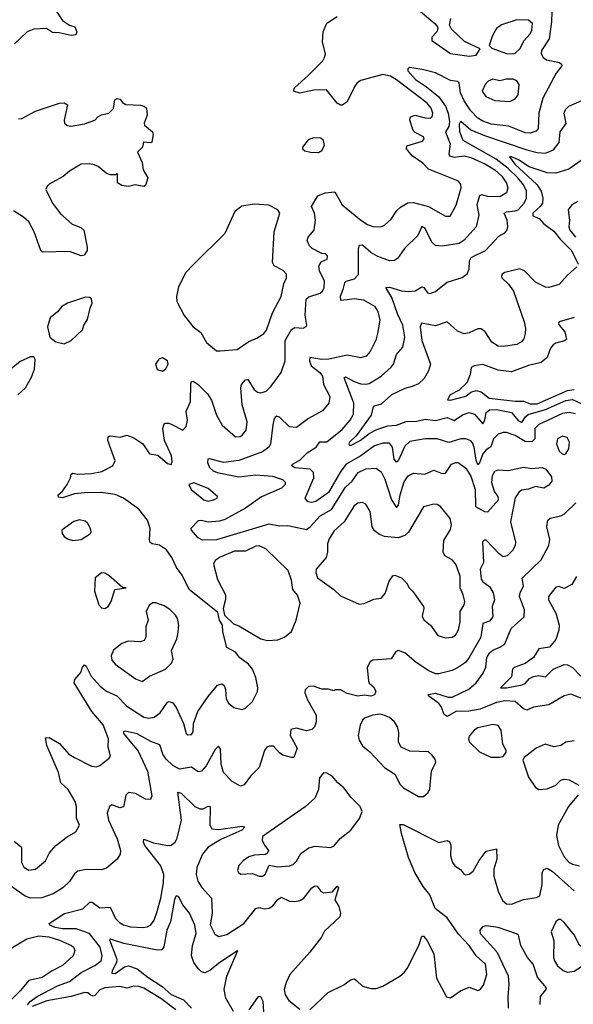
# Model space of a CAD drawing. Extents: x 1603745 to 1745082, y 385868 to 533966.
# Tile 129 of 256: x 1614322 to 1617589, y 441188 to 446997. Entities that reach past the tile are written whole.
import ezdxf

# ---------------------------------------------------------------- set-up
doc = ezdxf.new("R2010")
doc.units = 0

msp = doc.modelspace()

# ---------------------------------------------------------------- linework, layer by layer
at = {"layer": '0CON20XD'}
for points in [[(1614540, 447045), (1614575, 446992), (1614615, 446966), (1614646.7, 446955), (1614660, 446925), (1614652.5, 446907.5), (1614626.1, 446903.9), (1614555, 446920.6), (1614515, 446921.2), (1614480, 446945), (1614405, 446941.4), (1614366.2, 446925), (1614291.4, 446855)], [(1614934.6, 444174.6), (1614885, 444195.3), (1614803, 444207), (1614705, 444206.2), (1614645, 444199.1), (1614575, 444177.1), (1614550.5, 444180.5), (1614548.8, 444195), (1614575, 444216.2), (1614602.9, 444255), (1614622.5, 444295), (1614625, 444316.7), (1614635, 444321.2), (1614665, 444316.5), (1614745, 444319.5), (1614807.4, 444332.6), (1614872.5, 444365), (1614886, 444395), (1614841.9, 444515), (1614844.1, 444535.9), (1614855, 444541.2), (1614915, 444534.2), (1614955, 444546.7), (1614995, 444530.8), (1615048.8, 444495), (1615087.5, 444435), (1615137.7, 444427.7), (1615195, 444378.8), (1615215, 444373.3), (1615221.7, 444388.3), (1615218.6, 444425), (1615176.7, 444515), (1615167.5, 444585), (1615175, 444612.5), (1615182.3, 444617.7), (1615202.3, 444617.7), (1615219.7, 444609.7), (1615285, 444576), (1615303.6, 444596.4), (1615311.5, 444635), (1615304.5, 444685), (1615330.3, 444745), (1615331.3, 444848.7), (1615335, 444862), (1615345, 444864.4), (1615375, 444844.5), (1615430.2, 444790.2), (1615453.1, 444753.1), (1615482.5, 444665), (1615516, 444605), (1615595, 444536.2), (1615622.3, 444537.7), (1615635, 444546.2), (1615657.5, 444575), (1615664.2, 444625), (1615634.6, 444724.6), (1615626.4, 444825), (1615631.1, 444845), (1615655, 444872.5), (1615667.5, 444875), (1615705.4, 444815), (1615725, 444800), (1615745, 444796), (1615775.6, 444805), (1615805.6, 444835), (1615864.3, 444915), (1615888.2, 444985), (1615889.4, 445105), (1615925, 445169.4), (1615945, 445181.2), (1615995, 445178), (1616012.3, 445187.7), (1616015.8, 445195), (1616007.5, 445255), (1616012.4, 445347.6), (1616027.3, 445362.7), (1616095, 445383.1), (1616108.8, 445395), (1616118.4, 445415), (1616121.1, 445455), (1616090.4, 445515), (1616087.5, 445542.5), (1616100.5, 445569.5), (1616136.7, 445585), (1616138.8, 445605), (1616127.5, 445615), (1616105, 445618.8), (1616047.4, 445647.4), (1616033, 445663), (1616018.6, 445695), (1616024.4, 445715), (1616058.9, 445755), (1616068.5, 445815), (1616060.8, 445855), (1616044.4, 445895), (1616081.2, 445958.8), (1616125, 445975.9), (1616182, 445982), (1616225, 445904.5), (1616335, 445814), (1616375, 445788.4), (1616405, 445777.2), (1616453.8, 445776.2), (1616475.8, 445785), (1616515, 445820), (1616548, 445872), (1616569.1, 445890.9), (1616612.7, 445917.3), (1616645, 445918.7), (1616734.8, 445894.8), (1616835, 445838), (1616861.7, 445838.3), (1616897.8, 445902.2), (1616928.1, 446005), (1616925.3, 446025), (1616910.8, 446045), (1616734.8, 446114.8), (1616700.3, 446150.3), (1616638.9, 446195), (1616604.2, 446235), (1616606.1, 446253.9), (1616698.7, 446281.3), (1616708.6, 446295), (1616705, 446305.6), (1616655, 446332.5), (1616644.4, 446344.4), (1616624.5, 446405), (1616628, 446425), (1616655, 446434.4), (1616715, 446417.5), (1616744.4, 446415.6), (1616756.9, 446425), (1616759.4, 446445), (1616749.5, 446475), (1616727.5, 446505), (1616545, 446642.2), (1616510, 446665), (1616465, 446674.1), (1616335, 446638.8), (1616313.3, 446625), (1616298.9, 446605), (1616255, 446512), (1616225, 446492.9), (1616215, 446492.5), (1616196, 446505), (1616133.2, 446583.2), (1616057.8, 446582.2), (1615974.2, 446564.2), (1615937.5, 446575), (1615943.8, 446595), (1616025, 446667.5), (1616110, 446755), (1616121.2, 446775), (1616125.9, 446795.9), (1616109.2, 446865), (1616112.5, 446925), (1616135, 446976.7), (1616195, 447016.2)], [(1617461.8, 447045), (1617460.7, 446985), (1617446.3, 446885), (1617402.3, 446815), (1617399.6, 446795), (1617410.5, 446775), (1617430.4, 446760.4), (1617506.7, 446745), (1617520, 446735), (1617520.8, 446725), (1617488.8, 446681.2), (1617409.5, 446535), (1617385.4, 446445), (1617381.9, 446355), (1617370.5, 446339.5), (1617335, 446328.8), (1617305, 446330.7), (1617209.1, 446369.1), (1617105, 446380.3), (1617055, 446398.6), (1617025, 446416.7), (1616985, 446460), (1616945, 446519.2), (1616923.9, 446565), (1616915, 446624), (1616905, 446633.6), (1616865, 446639.1), (1616775, 446683.6), (1616707.6, 446702.4), (1616624.5, 446715.5), (1616613.2, 446706.8), (1616613.5, 446695), (1616657.6, 446645), (1616721.8, 446601.8), (1616795, 446541.4), (1616835, 446487.1), (1616851.4, 446445), (1616859.4, 446395), (1616855, 446367.3), (1616834.3, 446335), (1616862.7, 446265), (1616854.2, 446205), (1616858.2, 446195), (1616885, 446185.8), (1616945, 446193.5), (1616984.2, 446185), (1617071.5, 446145), (1617125, 446111.7), (1617167.5, 446075), (1617195, 446033.3), (1617203.6, 446005), (1617194.5, 445975)], [(1616663.3, 447065), (1616771.2, 446975), (1616786.7, 446955), (1616790, 446945), (1616783.9, 446926.1), (1616753.3, 446895), (1616753.3, 446875), (1616865, 446797.1), (1616975, 446782.7), (1617015, 446788.1), (1617040, 446825), (1616947.8, 446867.8), (1616870.7, 446940.7), (1616857.5, 446965), (1616866.2, 447005)], [(1617234.2, 446795.8), (1617245, 446800.8), (1617275, 446826.7), (1617297.7, 446872.3), (1617335, 446914.3), (1617344.5, 446935), (1617348.2, 446975), (1617325, 446994.3), (1617255, 446995.8), (1617165, 446966.7), (1617135, 446945.8), (1617111.9, 446905), (1617092.5, 446845), (1617108.8, 446828.8), (1617195, 446798.6), (1617234.2, 446795.8)], [(1617215, 446514.4), (1617245, 446530), (1617263.1, 446555), (1617268.6, 446615), (1617255, 446636.2), (1617235, 446646.7), (1617194.1, 446645.9), (1617155, 446636.2), (1617114.3, 446645.7), (1617086.7, 446635), (1617068.8, 446615), (1617051.2, 446575), (1617073.7, 446543.7), (1617125, 446520.5), (1617215, 446514.4)], [(1614315, 446411.9), (1614334.2, 446414.2), (1614415, 446457.5), (1614557.5, 446505), (1614585, 446507.5), (1614603.8, 446495), (1614584.2, 446405), (1614585.9, 446385.9), (1614602.4, 446372.4), (1614625, 446370), (1614705, 446382), (1614765, 446403.8), (1614783.3, 446425), (1614805, 446436.2), (1614847.5, 446445), (1614875, 446472.5), (1614883.3, 446525), (1614895, 446532.5), (1614915, 446527.5), (1614928.3, 446508.3), (1614947.7, 446497.7), (1615035, 446493.3), (1615057, 446487), (1615070, 446475), (1615073.8, 446435), (1615056.7, 446386.7), (1615058.8, 446375), (1615105, 446336.7), (1615109.2, 446319.2), (1615102.5, 446275), (1615095, 446270), (1615052.5, 446275), (1615046.7, 446245), (1615017.5, 446215), (1615043.9, 446153.9), (1615051.2, 446111.2), (1615078.8, 446065), (1615065, 446020), (1615055, 446013.3), (1615003, 446023), (1614965, 446013.8), (1614925, 446018.8), (1614900, 446035), (1614900, 446085), (1614895, 446090), (1614887.5, 446082.5), (1614855, 446081.2), (1614832.2, 446092.2), (1614785, 446131.2), (1614761.2, 446141.2), (1614735, 446146.9), (1614685, 446144.2), (1614615, 446102.9), (1614578.2, 446071.8), (1614495, 446026.2), (1614484.3, 446015.7), (1614477.1, 445995), (1614514.7, 445914.7), (1614562.6, 445852.6), (1614631.1, 445791.1), (1614681.9, 445771.9), (1614701.2, 445755), (1614720.8, 445655), (1614719.2, 445635), (1614702.3, 445607.7), (1614685, 445603.8), (1614615, 445630), (1614456.4, 445626.4), (1614446.4, 445636.4), (1614407.5, 445745), (1614375.7, 445805), (1614345, 445832.5), (1614285, 445870.4)], [(1616135, 444507.3), (1616225, 444580), (1616272.8, 444635), (1616290.9, 444669.1), (1616294.8, 444735), (1616237.5, 444885), (1616245, 444890.6), (1616295, 444862.5), (1616335, 444848.2), (1616365, 444846.2), (1616385, 444851.5), (1616455.5, 444895), (1616515, 444946.9), (1616528.2, 444965), (1616545, 445022), (1616582.2, 445065), (1616594.6, 445125), (1616583.6, 445195), (1616551.8, 445261.8), (1616518.4, 445358.4), (1616482.7, 445417.3), (1616505, 445420), (1616575, 445397.9), (1616615, 445393.2), (1616655, 445397.8), (1616695, 445421.4), (1616707.4, 445417.4), (1616728.6, 445385), (1616745, 445381.5), (1616775, 445393.6), (1616808.5, 445421.5), (1616845, 445449.6), (1616933.1, 445476.9), (1616961.7, 445498.3), (1616974.5, 445525), (1616975.8, 445575), (1616986.7, 445595), (1617070, 445635), (1617149.3, 445720.7), (1617185, 445739.2), (1617197, 445753), (1617202.2, 445775), (1617198.2, 445815), (1617181.5, 445855), (1617195.7, 445864.3), (1617245, 445868.7), (1617263.6, 445876.4), (1617298.2, 445915), (1617313.5, 445945), (1617312.8, 445985), (1617295, 446023.2), (1617261.9, 446065), (1617205, 446119.7), (1617133.9, 446175), (1616940, 446285), (1616919.2, 446335), (1616917.8, 446382.2), (1616925, 446399.4), (1616985, 446347.5), (1617065.2, 446314.8), (1617315, 446229.6), (1617375.9, 446214.1), (1617425, 446210.3), (1617471.2, 446228.8), (1617506.4, 446273.6), (1617512.5, 446335), (1617546, 446385), (1617535.3, 446445), (1617542.2, 446467.8), (1617563.5, 446486.5), (1617639.3, 446520.7)], [(1616085, 446213.6), (1616105, 446225.8), (1616121.1, 446255), (1616115.6, 446285), (1616099.3, 446299.3), (1616055, 446299.4), (1616025, 446288.9), (1615990, 446245), (1615990, 446235), (1616005, 446224.6), (1616037.5, 446215), (1616085, 446213.6)], [(1617635, 446166.9), (1617563.1, 446115), (1617485, 446091.8), (1617435, 446094), (1617329.4, 446129.4), (1617265, 446171.4), (1617225, 446188.2), (1617212.5, 446187.5), (1617243.6, 446145), (1617374.8, 446025), (1617399.8, 445985), (1617409.6, 445945), (1617406.5, 445915), (1617393.8, 445895), (1617350.9, 445855), (1617349.8, 445839.8), (1617386.7, 445825), (1617415, 445792.9), (1617475, 445749.7), (1617512, 445702), (1617578.7, 445635), (1617617.1, 445555)], [(1617194.5, 445975), (1617155, 445951.3), (1617085, 445954.2), (1617046.9, 445963.1), (1617035, 445957.5), (1617020.5, 445905), (1617031.8, 445845), (1617015.3, 445775), (1616945, 445697.3), (1616915, 445677.1), (1616815, 445661.8), (1616775, 445665.6), (1616755, 445684.3), (1616715, 445764.5), (1616695, 445776.7), (1616671.9, 445725), (1616592.6, 445647.4), (1616551.7, 445588.3), (1616533.4, 445576.6), (1616505, 445575.6), (1616435, 445601.1), (1616393.2, 445623.2), (1616345, 445666.2), (1616325.4, 445664.6), (1616320, 445645), (1616318.5, 445491.5), (1616295, 445466), (1616247.3, 445452.7), (1616238.5, 445445), (1616229.7, 445405), (1616212.3, 445365), (1616215, 445343.3), (1616254.1, 445345.9), (1616295, 445351.5), (1616351.2, 445345), (1616415, 445306.7), (1616436.4, 445275), (1616447.1, 445225), (1616433.6, 445145), (1616423.4, 445106.6), (1616391.1, 445038.9), (1616367, 445013), (1616335, 445003.3), (1616255, 445017.9), (1616146.1, 444993.8), (1616105, 444993), (1616035, 445004.3), (1616031.9, 444985), (1616041.2, 444955), (1616093.4, 444915), (1616109.3, 444895), (1616114.6, 444845), (1616151.8, 444775), (1616146, 444734), (1616109.8, 444690.2), (1616025.8, 444645), (1615955, 444592.2), (1615915, 444594.5), (1615855, 444651.4), (1615835, 444657.5), (1615824.6, 444645.4), (1615815, 444606.7), (1615802.4, 444492.4), (1615791.8, 444475), (1615755, 444446.9), (1615615, 444396.7), (1615525, 444384.7), (1615445, 444406.5), (1615432, 444405), (1615429.6, 444385), (1615441.8, 444355), (1615464, 444335), (1615486.9, 444325), (1615615, 444301), (1615715, 444312.3), (1615814.3, 444304.3), (1615872.5, 444285), (1615888, 444268), (1615888.1, 444255), (1615866.6, 444233.4), (1615748.3, 444181.7), (1615655.4, 444114.6), (1615531.8, 444048.2), (1615501.3, 444038.7), (1615435, 444032.9), (1615395, 444043.1), (1615375, 444041.2), (1615331.4, 443995), (1615333.1, 443985), (1615370, 443945), (1615398.6, 443928.6), (1615485, 443931.3), (1615795, 444022.4), (1615855, 444012.1), (1615905, 444012.2), (1616015, 443990), (1616036.9, 444005), (1616095, 444070.9), (1616162.4, 444107.6), (1616245, 444239.1), (1616283.4, 444275), (1616320.4, 444325), (1616365, 444348.4), (1616425, 444351.8), (1616455, 444328.9), (1616476.8, 444286.8), (1616515.2, 444165.2), (1616545, 444119.5), (1616557.6, 444132.4), (1616567.5, 444195), (1616590.2, 444269.8), (1616615, 444305.5), (1616645, 444321.2), (1616713.5, 444316.5), (1616765, 444338.9), (1616815, 444320), (1616835, 444321.1), (1616870.6, 444375), (1616895, 444385.5), (1616910, 444385), (1616955, 444351.4), (1616985, 444304.2), (1617010.7, 444225), (1617012.2, 444125), (1617065, 444096.7), (1617085, 444094.4), (1617148, 444165), (1617145.8, 444185), (1617123.8, 444213.8), (1617108, 444265), (1617112.4, 444307.6), (1617125.4, 444334.6), (1617145, 444341.8), (1617205, 444338.2), (1617295, 444357.1), (1617345, 444350.4), (1617405.4, 444355.4), (1617426.2, 444346.2), (1617460.9, 444300.9), (1617461.4, 444275), (1617445, 444250.8), (1617415, 444233.1), (1617365, 444243.1), (1617325, 444228.1), (1617285, 444221.9), (1617268.9, 444211.1), (1617246.1, 444176.1), (1617218.2, 444035), (1617247.3, 443915), (1617245.5, 443895), (1617231.1, 443865), (1617198.6, 443835), (1617175, 443829.1), (1617151.5, 443845), (1617075, 443925.7), (1617062.7, 443927.3), (1617052.7, 443917.3), (1617058.2, 443795), (1617039.6, 443755), (1617045.8, 443695.8), (1617055, 443681.2), (1617095, 443653.5), (1617115.3, 443615), (1617123.8, 443575), (1617110.8, 443535), (1617113.9, 443475), (1617095, 443449.2), (1617055, 443434.2), (1617042.4, 443355), (1616975, 443234.4), (1616952.5, 443205), (1616905, 443172.7), (1616875, 443158.5), (1616795, 443137.3), (1616775, 443138.2), (1616735.8, 443155), (1616661.1, 443205), (1616595, 443261.4), (1616555, 443276.2), (1616538.8, 443265), (1616515, 443226.7), (1616405, 443218), (1616390.9, 443209.1), (1616372.2, 443175), (1616381.2, 443095), (1616385, 443082.5), (1616410.7, 443060.7), (1616423.3, 443035), (1616416.4, 443013.6), (1616395, 443006.2), (1616355, 443012), (1616317, 443007), (1616255, 443021.2), (1616215, 443043.8), (1616186.4, 443043.6), (1616175, 443037.5), (1616145, 443046.7), (1616105, 443048), (1616055, 443066), (1616026.4, 443063.6), (1616006.4, 443043.6), (1616003.8, 443025), (1616020, 442985), (1616071.5, 442895), (1616072.1, 442855), (1616061.5, 442825), (1616045, 442808.9), (1616015, 442802.2), (1615955, 442817.5), (1615921.2, 442808.8), (1615918.8, 442775), (1615959.5, 442699.5), (1615940, 442645), (1615925, 442643.8), (1615875, 442658.6), (1615855, 442672), (1615820.5, 442710.5), (1615795, 442712), (1615781.2, 442705), (1615767.1, 442685), (1615735.7, 442585), (1615685, 442534.2), (1615646.6, 442483.4), (1615625, 442475.8), (1615575, 442503.3), (1615523.8, 442555), (1615510, 442605), (1615506.2, 442695), (1615495, 442711.2), (1615475, 442691.9), (1615422.3, 442595), (1615395, 442563.3), (1615375, 442559.2), (1615335, 442587.5), (1615265, 442575.3), (1615225, 442597.8), (1615186.2, 442635), (1615165.7, 442665), (1615148.7, 442718.7), (1615095, 442738.4), (1615015, 442784.7), (1614945, 442800), (1614934.4, 442795), (1614934.7, 442785), (1615021.8, 442681.8), (1615075.8, 442564.2), (1615102.7, 442417.3), (1615093.9, 442396.1), (1615065, 442399.2), (1615005, 442431.1), (1614965, 442437.5), (1614947.9, 442422.1), (1614935, 442354.2), (1614912.9, 442347.1), (1614865, 442364.2), (1614851.4, 442355), (1614839.1, 442315), (1614845.4, 442275), (1614897.9, 442165), (1614917.5, 442095), (1614914.4, 442075), (1614897.1, 442045), (1614835, 441992.2), (1614805, 441981.9), (1614715, 441984.5), (1614665, 441972.9), (1614645, 441957.8), (1614615, 441913.1), (1614575.7, 441875), (1614519.9, 441840.1), (1614453.3, 441816.7), (1614385, 441814.1), (1614355, 441825.8), (1614267.8, 441887.8)], [(1617615, 445924.4), (1617581.2, 445905), (1617558.8, 445875), (1617567.5, 445815), (1617561.9, 445775), (1617568.1, 445755), (1617601.6, 445715)], [(1615505, 445043.8), (1615605, 445052.5), (1615675, 445099.4), (1615725, 445120), (1615762.9, 445145), (1615777.5, 445165), (1615813, 445267), (1615864.4, 445365), (1615881.5, 445438.5), (1615896.9, 445475), (1615895.7, 445495), (1615877.2, 445517.2), (1615823.8, 445545), (1615812.9, 445565), (1615824.4, 445745), (1615857.5, 445855), (1615845, 445876.2), (1615793, 445903), (1615705, 445908.9), (1615633.4, 445896.6), (1615592, 445865), (1615533.3, 445735), (1615347.6, 445552.4), (1615303.3, 445505), (1615259.5, 445420.5), (1615247.5, 445365), (1615250, 445335), (1615292.5, 445252.5), (1615345.6, 445185.6), (1615391.3, 445151.3), (1615425, 445093.8), (1615484.3, 445044.3), (1615505, 445043.8)], [(1617609.8, 445540.2), (1617552.1, 445487.9), (1617505.3, 445434.7), (1617445, 445416.7), (1617425, 445418.9), (1617365, 445448.9), (1617300.6, 445515), (1617272.9, 445527.1), (1617185, 445506.7), (1617169.2, 445495), (1617165.6, 445485), (1617167.8, 445475), (1617206.8, 445436.8), (1617235.3, 445395), (1617298.2, 445215), (1617306.9, 445175), (1617304.4, 445145), (1617297.5, 445115), (1617282.6, 445097.4), (1617255, 445081.1), (1617175, 445069.4), (1617145, 445070.6), (1617107.5, 445095), (1617069.2, 445155), (1617045, 445173.1), (1617025, 445172.5), (1616975, 445150.4), (1616945, 445144.6), (1616905, 445158.8), (1616845, 445214.5), (1616775, 445191.2), (1616692.8, 445207.2), (1616685.4, 445185), (1616694.8, 445105), (1616745.5, 444965), (1616734.5, 444925), (1616709.4, 444880.6), (1616675, 444848.5), (1616637.3, 444832.7), (1616595, 444820.7), (1616517.1, 444785), (1616455, 444728.2), (1616407.1, 444715), (1616395.2, 444664.8), (1616307.8, 444542.2), (1616268.2, 444505), (1616263.6, 444495), (1616267.3, 444487.3), (1616275, 444485.6), (1616330.9, 444515), (1616383.5, 444556.5), (1616430.3, 444579.7), (1616495, 444601.5), (1616545, 444605.3), (1616603.4, 444626.6), (1616665, 444629), (1616715, 444640.7), (1616775, 444633.5), (1616845, 444650), (1616885, 444632.5), (1616935, 444665.3), (1616975, 444679.6), (1617005, 444669.6), (1617055, 444612.5), (1617066, 444634), (1617075, 444679.4), (1617093.6, 444696.4), (1617135, 444696.8), (1617225, 444679.6), (1617265, 444629.7), (1617285, 444620.8), (1617306, 444655), (1617322.6, 444667.5), (1617425, 444697.1), (1617545, 444751.1), (1617585, 444756.3), (1617635, 444733.3)], [(1614585, 445084.4), (1614626.1, 445103.9), (1614692.7, 445167.3), (1614701.2, 445195), (1614722.1, 445227.9), (1614736.9, 445295), (1614750, 445325), (1614745, 445350), (1614735, 445358), (1614710.3, 445359.7), (1614603.3, 445325), (1614571.2, 445305), (1614545, 445274.2), (1614501.1, 445238.9), (1614485.6, 445185), (1614500, 445125), (1614535, 445097.5), (1614585, 445084.4)], [(1617595, 445239.4), (1617506.1, 445213.9), (1617502, 445205), (1617506, 445195), (1617539.2, 445155), (1617548.8, 445111.2), (1617537.7, 445102.3), (1617485, 445088.9), (1617470.4, 445079.6), (1617455, 445060), (1617434.6, 445005), (1617398.5, 444975), (1617325, 444956.6), (1617225, 444919.6), (1617145, 444928.7), (1617055, 444962.9), (1617004.3, 444955.7), (1616986.7, 444945), (1616981.2, 444905), (1616960.8, 444855), (1616915, 444811.4), (1616861.9, 444785), (1616846.7, 444755), (1616865, 444753.1), (1616955, 444776), (1616985, 444800.6), (1617015, 444809.4), (1617045, 444801.4), (1617092, 444765), (1617247.2, 444747.2), (1617295, 444746.8), (1617335, 444731.1), (1617375, 444730.6), (1617555, 444810), (1617595, 444815.8)], [(1614311.2, 444785), (1614355.6, 444824.4), (1614391.3, 444888.7), (1614409.2, 444935), (1614413, 444993), (1614405, 445007.5), (1614385, 445007.5), (1614325, 444980.8), (1614271.7, 444938.3)], [(1615165, 444923.3), (1615185, 444937.5), (1615198, 444965), (1615193.3, 444985), (1615165, 445002.5), (1615142.5, 444995), (1615122.5, 444965), (1615133.6, 444933.6), (1615165, 444923.3)], [(1617602.2, 444672.2), (1617565, 444680.4), (1617525.5, 444674.5), (1617385, 444608.2), (1617362.8, 444585), (1617362.4, 444525), (1617345, 444507.5), (1617305, 444507.8), (1617245, 444543.3), (1617195, 444560.9), (1617175, 444561.6), (1617145, 444551.8), (1617117.5, 444525), (1617101.8, 444478.2), (1617075, 444459.1), (1617055, 444435.3), (1617035, 444382.5), (1617025, 444371.8), (1617015, 444398.6), (1617003.1, 444475), (1616995, 444500), (1616983.6, 444513.6), (1616955, 444523.9), (1616925, 444524), (1616855, 444502.7), (1616785, 444524.6), (1616715, 444525.4), (1616625, 444508.5), (1616595, 444481.1), (1616555.6, 444395), (1616545, 444386.2), (1616531.7, 444405), (1616521.2, 444475), (1616505, 444498.8), (1616465, 444499.7), (1616415, 444482.5), (1616335.9, 444424.1), (1616247.8, 444375), (1616217, 444333), (1616145, 444207.5), (1616069.5, 444155), (1616045, 444148.1), (1616022.6, 444152.6), (1616007.3, 444175), (1616057.2, 444295), (1616056.4, 444326.4), (1616035.5, 444345.5), (1615945, 444353), (1615927.1, 444365), (1615932.5, 444375), (1615975, 444397.9), (1616018.4, 444441.6), (1616071.8, 444475), (1616093.2, 444506.8), (1616135, 444507.3)], [(1617535, 444432.9), (1617545, 444436.7), (1617562.5, 444465), (1617565.7, 444505), (1617552.7, 444532.7), (1617525, 444540), (1617495.8, 444525), (1617490, 444495), (1617505, 444452.5), (1617523.8, 444435), (1617535, 444432.9)], [(1615435, 444155.8), (1615465, 444164.2), (1615486.7, 444175), (1615490, 444185), (1615435, 444230.6), (1615350, 444265), (1615320, 444255), (1615333.8, 444225), (1615408.8, 444165), (1615435, 444155.8)], [(1614290.2, 442150.2), (1614332.9, 442115), (1614333.1, 442025), (1614346.6, 441996.6), (1614375, 441980), (1614416, 441985), (1614475, 442034), (1614498.3, 442081.7), (1614535.8, 442125), (1614602.8, 442177.2), (1614653.8, 442205), (1614674, 442245), (1614656.8, 442286.8), (1614656.5, 442355), (1614649.1, 442385), (1614608.2, 442455), (1614564.4, 442495), (1614551.1, 442555), (1614482.2, 442715), (1614475, 442760), (1614495, 442762.5), (1614557.4, 442727.4), (1614612.2, 442665), (1614645, 442643.8), (1614745, 442593.8), (1614775, 442589.5), (1614795, 442596.9), (1614850, 442640), (1614857.5, 442652.5), (1614843.6, 442705), (1614846.9, 442755), (1614815, 442837.7), (1614748.6, 442915), (1614643.1, 443085), (1614646.4, 443105), (1614682.2, 443145), (1614691.8, 443178.2), (1614705, 443190.8), (1614715, 443182.9), (1614743.8, 443125), (1614796.5, 443065), (1614835, 443036.5), (1614895, 443009.1), (1614955, 442946.9), (1615055, 442883.3), (1615085, 442875.6), (1615115, 442881.4), (1615151.9, 442908.1), (1615195, 442970), (1615205, 442974.3), (1615225, 442967.1), (1615245, 442940), (1615289.4, 442845), (1615304.3, 442785), (1615315, 442778), (1615335, 442780), (1615345.8, 442795), (1615348, 442845), (1615372.9, 442915), (1615433.5, 443005), (1615489.7, 443070.3), (1615515, 443078.8), (1615528.3, 443068.3), (1615536.7, 443045), (1615540.6, 442990.6), (1615554.4, 442965), (1615585, 442940), (1615635, 442926.9), (1615655, 442935.7), (1615696.5, 442975), (1615725.4, 443034.6), (1615727.5, 443055), (1615716.2, 443116.2), (1615695, 443166.2), (1615672, 443195), (1615621.7, 443231.7), (1615595, 443266.7), (1615545, 443293.3), (1615520, 443385), (1615518, 443425), (1615502, 443455), (1615490.7, 443500.7), (1615321.2, 443635), (1615280.7, 443720.8), (1615246.9, 443765), (1615220.6, 443825), (1615189.1, 443869.1), (1615147.9, 443897.9), (1615104.5, 443904.5), (1615092.4, 443912.4), (1615087.9, 443927.9), (1615091.5, 443995), (1615076.9, 444045), (1615025, 444108.8), (1614934.6, 444174.6)], [(1616835, 443349.4), (1616875, 443354.5), (1616894.6, 443365.4), (1616912.4, 443397.6), (1616921.5, 443445), (1616921.5, 443505), (1616944.2, 443545), (1616948.6, 443565), (1616938.9, 443605), (1616920.4, 443645), (1616920.9, 443715), (1616895.6, 443785), (1616875, 443810.8), (1616830, 443835), (1616821.4, 443855), (1616824.2, 443925), (1616865, 443988.8), (1616869.3, 444019.3), (1616861.4, 444055), (1616804.4, 444124.4), (1616785, 444137.5), (1616765, 444139.2), (1616705, 444123.8), (1616616.9, 443973.1), (1616595.5, 443954.5), (1616555, 443940), (1616475, 443948.9), (1616445, 443960.5), (1616415, 443981.5), (1616402.5, 444005), (1616390, 444095), (1616365, 444138.8), (1616345, 444149.2), (1616316.7, 444145), (1616295, 444128.6), (1616237.1, 444035), (1616178.5, 443981.5), (1616147.7, 443935), (1616138.8, 443905), (1616138.8, 443855), (1616130.8, 443825), (1616070.8, 443755), (1616069.2, 443735), (1616078.8, 443705), (1616175, 443635.7), (1616215, 443598.6), (1616325, 443549.4), (1616355, 443552.9), (1616412.1, 443577.9), (1616455.4, 443584.6), (1616478.3, 443611.7), (1616502.9, 443685), (1616524.1, 443715.9), (1616535, 443720), (1616575, 443704), (1616605.6, 443675.6), (1616620, 443645), (1616643, 443623), (1616704, 443535), (1616707.5, 443525), (1616697.7, 443477.7), (1616707, 443457), (1616745.5, 443425.5), (1616790, 443365), (1616835, 443349.4)], [(1617675, 442979.5), (1617575, 443018.9), (1617535, 443008.9), (1617445, 442955.8), (1617355, 442942), (1617315, 442924.3), (1617295, 442931.1), (1617245, 442974.6), (1617185, 442978.2), (1617135, 442968.3), (1617040.3, 442929.7), (1616972.3, 442917.7), (1616895, 442915.3), (1616845, 442885.6), (1616827.4, 442897.4), (1616808.7, 442945), (1616795, 442963.5), (1616735, 443007.5), (1616733.6, 443016.4), (1616775, 443024), (1616851.2, 443001.2), (1616875, 443000.8), (1616971.7, 443048.3), (1617015.4, 443085), (1617057.6, 443142.4), (1617072.5, 443177.5), (1617079, 443235), (1617095, 443261.1), (1617115, 443278.4), (1617155.8, 443295), (1617185.6, 443315), (1617223.1, 443405), (1617300, 443475), (1617301.9, 443515), (1617272.5, 443595), (1617277.7, 443622.3), (1617294.4, 443655), (1617287, 443703), (1617399.9, 443810.1), (1617443.9, 443896.1), (1617450.7, 443930.7), (1617432.5, 444005), (1617438.8, 444045), (1617452.7, 444057.3), (1617515, 444070.4), (1617537.8, 444082.2), (1617604.1, 444145.9)], [(1614635, 443924.4), (1614685, 443931.2), (1614738.8, 443965), (1614743.8, 443975), (1614740, 443995), (1614723.8, 444025), (1614708.9, 444038.9), (1614675, 444045.7), (1614642.4, 444037.6), (1614571.2, 443985), (1614572, 443965), (1614585, 443949.2), (1614605, 443934.4), (1614635, 443924.4)], [(1615785, 443334.7), (1615845, 443338.8), (1615884, 443355), (1615925, 443388), (1615954.4, 443455), (1615977.5, 443555), (1615961.2, 443601.2), (1615933.8, 443635), (1615925, 443690), (1615907, 443747), (1615774.7, 443874.7), (1615735, 443893.9), (1615715, 443890.9), (1615655, 443862.2), (1615589.1, 443860.9), (1615505, 443827.2), (1615475, 443806.1), (1615465.9, 443785), (1615488.8, 443695), (1615535.6, 443605), (1615535.7, 443575.7), (1615523.6, 443523.6), (1615530, 443485), (1615583.1, 443433.1), (1615615, 443420.4), (1615745.6, 443345), (1615785, 443334.7)], [(1614825, 443522.9), (1614844.2, 443535), (1614862.5, 443565), (1614883.8, 443636.2), (1614950, 443645), (1614928.3, 443648.3), (1614847.3, 443717.3), (1614825, 443731.2), (1614805, 443733.8), (1614766.7, 443705), (1614763.1, 443625), (1614789.4, 443545), (1614805, 443527.5), (1614825, 443522.9)], [(1617607.3, 443712.7), (1617580, 443665), (1617535, 443640.6), (1617505, 443653.1), (1617485, 443648.6), (1617442.9, 443595), (1617442.2, 443575), (1617485.2, 443495), (1617504.7, 443425), (1617502.9, 443395), (1617485, 443340.6), (1617449.5, 443295), (1617384.7, 443285.3), (1617355, 443233.4), (1617305, 443198.6), (1617240, 443175), (1617230.8, 443165), (1617225, 443120.6), (1617160, 443055), (1617195, 443054.8), (1617287.3, 443072.7), (1617305, 443081.9), (1617330.1, 443109.9), (1617355, 443121.5), (1617385, 443128.5), (1617425, 443119.3), (1617469.7, 443165), (1617535, 443192.8), (1617555, 443192), (1617585, 443176.1), (1617633.2, 443125)], [(1615045, 443092.9), (1615088.8, 443125), (1615182.9, 443165), (1615218.3, 443201.7), (1615227.5, 443225), (1615218, 443275), (1615250, 443345), (1615255, 443370), (1615260.6, 443425), (1615253.1, 443465), (1615242.2, 443485), (1615208.2, 443518.2), (1615175, 443540), (1615125, 443557.5), (1615105, 443557.5), (1615085, 443540), (1615068.6, 443505), (1615080.4, 443455), (1615066.9, 443415), (1615065.7, 443355), (1615055.6, 443334.4), (1615035, 443327.1), (1614965, 443330), (1614925, 443316.9), (1614875, 443276.9), (1614861.3, 443245), (1614865, 443219.2), (1614885, 443194.6), (1615005, 443108.1), (1615045, 443092.9)], [(1616705, 442414), (1616732.5, 442437.5), (1616741.4, 442458.6), (1616751.4, 442565), (1616777.5, 442615), (1616774, 442635), (1616755, 442660.8), (1616735, 442678.1), (1616625, 442681.4), (1616573.8, 442705), (1616557.5, 442735), (1616558.8, 442791.2), (1616551.4, 442825), (1616532.9, 442855), (1616505, 442879.4), (1616465, 442896.9), (1616445, 442899.2), (1616405, 442894.3), (1616360.9, 442879.1), (1616345.7, 442864.3), (1616330.8, 442835), (1616320, 442775), (1616325, 442746.2), (1616345, 442714), (1616388.3, 442678.3), (1616475.8, 442585), (1616536.3, 442546.3), (1616568.1, 442485), (1616587.1, 442465), (1616675, 442414.2), (1616705, 442414)], [(1617154.1, 442645.9), (1617175, 442651.2), (1617193.3, 442675), (1617193.3, 442685), (1617173.2, 442723.2), (1617163.3, 442805), (1617145, 442832.9), (1617115, 442840), (1617025, 442819.6), (1617003.6, 442806.4), (1616975, 442770), (1616970, 442755), (1616977.1, 442735), (1617035, 442676.9), (1617103, 442647), (1617154.1, 442645.9)], [(1617595, 442743.1), (1617545.6, 442734.4), (1617515.4, 442714.6), (1617475, 442706.5), (1617422.4, 442722.4), (1617370.3, 442699.7), (1617300, 442645), (1617291.7, 442628.3), (1617325, 442528.8), (1617365, 442466.7), (1617385, 442456), (1617435, 442459.2), (1617485, 442481.9), (1617515, 442510.8), (1617535, 442517.1), (1617565, 442512.5), (1617621.4, 442481.4)], [(1615755, 441944.4), (1615770.8, 441955), (1615795, 442008.8), (1615845, 442000), (1615915, 442005.7), (1615935, 442012.9), (1615956.3, 442033.7), (1615981.2, 442078.8), (1616028.1, 442111.9), (1616065, 442122.1), (1616155, 442113.3), (1616175, 442121.4), (1616214.1, 442165.9), (1616275.3, 442214.7), (1616327.9, 442285), (1616343.6, 442325), (1616330.5, 442355), (1616278.3, 442408.3), (1616235, 442465.6), (1616198.6, 442495), (1616165, 442534.2), (1616135, 442552.5), (1616115, 442553.8), (1616091.2, 442525), (1616086, 442455), (1616064.2, 442405), (1616007.6, 442352.4), (1615755, 442177.7), (1615752.5, 442155), (1615769.4, 442125), (1615790, 442095), (1615781.7, 442078.3), (1615768.3, 442071.7), (1615705, 442067.5), (1615675, 442058), (1615641.2, 442035), (1615615, 442006.7), (1615607.5, 441977.5), (1615612.5, 441965), (1615627, 441957), (1615695, 441959.2), (1615735, 441944.4), (1615755, 441944.4)], [(1614367.5, 441185), (1614383.3, 441205), (1614425.6, 441235), (1614545, 441296.5), (1614616.5, 441323.4), (1614684.9, 441375.1), (1614765, 441416.2), (1614802.2, 441445), (1614809, 441475), (1614796.7, 441525), (1614733.1, 441605), (1614655, 441632.9), (1614575, 441633.4), (1614530.9, 441640.9), (1614499.4, 441655), (1614495.8, 441665), (1614586.1, 441723.9), (1614695, 441751.1), (1614735, 441790.6), (1614749.2, 441790.8), (1614795, 441758.1), (1614855, 441760.8), (1614887.5, 441695), (1614910.1, 441670.1), (1614935, 441656.2), (1614975, 441645.4), (1615049.2, 441640.8), (1615074.6, 441645.4), (1615095, 441656.9), (1615114.7, 441685.3), (1615133.8, 441735), (1615155, 441814), (1615171.3, 441905), (1615172.5, 441955), (1615155, 442004.5), (1615060, 442125), (1615053.2, 442145), (1615055, 442162.5), (1615111, 442141), (1615195, 442124.7), (1615215, 442126.4), (1615239.1, 442145), (1615250.6, 442169.4), (1615275.9, 442275), (1615255, 442440), (1615275, 442434.3), (1615354.8, 442354.8), (1615385, 442342.2), (1615405, 442341.9), (1615435, 442357.5), (1615445.8, 442355), (1615444, 442245), (1615455, 442223.8), (1615495, 442218.8), (1615635, 442238.9), (1615651.2, 442235), (1615632, 442215), (1615508.5, 442161.5), (1615434.6, 442115), (1615400.3, 442075), (1615367.5, 441995), (1615363.4, 441955), (1615372.5, 441915), (1615397.2, 441877.2), (1615454.6, 441814.6), (1615457.9, 441725), (1615446.2, 441656.2), (1615472.6, 441602.6), (1615497.3, 441587.3), (1615545, 441600), (1615645, 441665.6), (1615715, 441753.8), (1615735, 441760), (1615765, 441751.2), (1615795, 441755.5), (1615815, 441768.5), (1615845, 441807.3), (1615865, 441820), (1615915, 441796.2), (1615945, 441794.7), (1615975, 441801.5), (1615997.8, 441815), (1616045, 441875.8), (1616065, 441888), (1616076.7, 441885), (1616096.8, 441856.8), (1616115.6, 441845.6), (1616168.8, 441851.2), (1616195, 441885.8), (1616204, 441875), (1616182.5, 441805), (1616205.7, 441765), (1616214.3, 441725), (1616211.4, 441705), (1616120.7, 441619.3), (1616102.5, 441585), (1616034, 441496), (1615916.2, 441365), (1615893.8, 441316.2), (1615883.5, 441275), (1615889.3, 441245), (1615911.1, 441211.1), (1615975, 441159.4)], [(1617617.1, 442425), (1617560.9, 442355), (1617500.3, 442245), (1617490, 442185), (1617502.5, 442125), (1617535, 442058.9), (1617565, 442025.5), (1617585, 442014.6), (1617625, 442005.4)], [(1616034.5, 441155.5), (1616142.6, 441257.4), (1616235, 441303.3), (1616275, 441333.5), (1616295, 441338.6), (1616309.1, 441329.1), (1616345, 441294.5), (1616395, 441281.5), (1616425, 441281.8), (1616465, 441296.2), (1616565.5, 441355), (1616590.8, 441375), (1616612.3, 441405), (1616678.9, 441541.1), (1616695, 441590), (1616705, 441591.2), (1616725, 441566.2), (1616766.7, 441486.7), (1616782.2, 441342.2), (1616841.7, 441231.7), (1616865, 441226), (1616922.4, 441267.6), (1616975, 441290), (1617025, 441270), (1617040, 441275), (1617058.6, 441301.4), (1617077.9, 441365), (1617071.5, 441425), (1617015, 441473.3), (1616975, 441534.3), (1616911.3, 441601.3), (1616868.5, 441665), (1616845, 441697.5), (1616774, 441754), (1616741.5, 441835), (1616703.1, 441883.1), (1616654.2, 441965), (1616616.8, 442055), (1616575, 442196.7), (1616565, 442250), (1616585, 442249.2), (1616795, 442142.9), (1616845, 442154), (1616858.6, 442148.6), (1616866.6, 442126.6), (1616864.5, 442065), (1616876.2, 442025), (1616890, 442005), (1616923.5, 441983.5), (1616940.1, 441960.1), (1616953, 441953), (1616975, 441956.4), (1616997.2, 441972.8), (1617033.2, 442036.8), (1617075, 442091.9), (1617135, 442106.2), (1617138.2, 442045), (1617119.7, 441985), (1617120.8, 441945), (1617145.4, 441855), (1617170.6, 441800.6), (1617195, 441780.6), (1617225, 441780), (1617295, 441805.7), (1617371.7, 441818.3), (1617392, 441828), (1617405.6, 441894.4), (1617406, 441965), (1617415.8, 441984.2), (1617435, 441992), (1617465, 441974.2), (1617595, 441857.2)], [(1615584.6, 441145), (1615538.8, 441225), (1615529.5, 441275), (1615545, 441354), (1615610, 441505), (1615495, 441428.4), (1615445, 441386.7), (1615415.3, 441374.7), (1615395, 441380), (1615375, 441399.5), (1615349.4, 441435), (1615335.9, 441475), (1615341.4, 441535), (1615363.5, 441605), (1615355, 441654.5), (1615323.8, 441725), (1615285.5, 441775), (1615258.8, 441825), (1615245, 441828.8), (1615235, 441807.5), (1615211.6, 441675), (1615190.7, 441625), (1615172, 441528), (1615160.7, 441509.3), (1615133.2, 441506.8), (1614937.1, 441547.1), (1614857, 441573), (1614852.1, 441567.9), (1614895.8, 441455), (1614893.8, 441435), (1614866.7, 441385), (1614865, 441371.2), (1614885, 441370.8), (1614939.8, 441410.2), (1614965, 441416), (1615015, 441398), (1615078.7, 441348.7), (1615162.3, 441292.3), (1615215, 441246.2), (1615287.8, 441215), (1615335.8, 441165)], [(1617555, 441378.5), (1617595, 441383.5), (1617665, 441428), (1617677.6, 441452.4), (1617677.5, 441485), (1617665, 441504), (1617626.5, 441536.5), (1617595, 441598.6), (1617535, 441670.8), (1617515, 441688), (1617501.2, 441688.8), (1617486.2, 441675), (1617459.2, 441615), (1617474.5, 441564.5), (1617472.7, 441465), (1617477.3, 441445), (1617495.6, 441415), (1617528.5, 441388.5), (1617555, 441378.5)], [(1617393.3, 441186.7), (1617396.2, 441235), (1617427.3, 441272.7), (1617430, 441285), (1617378.6, 441348.6), (1617352, 441425), (1617318.2, 441465), (1617280.2, 441535), (1617265.4, 441595.4), (1617254.6, 441604.6), (1617145, 441641.8), (1617075, 441651.7), (1617053.9, 441646.1), (1617036.8, 441625), (1617040, 441605), (1617138.7, 441498.7), (1617204.7, 441355.3), (1617208.9, 441305), (1617202.6, 441235), (1617204.7, 441165)], [(1614275, 441520.9), (1614365, 441574.7), (1614435, 441591.6), (1614494.1, 441585.9), (1614557.3, 441567.3), (1614627.5, 441535), (1614639.4, 441525), (1614647.8, 441505), (1614637.5, 441475), (1614575, 441416.2), (1614513.8, 441386.2), (1614455, 441345.4), (1614375, 441328.9), (1614325, 441267.3), (1614275, 441219.1)], [(1615243.4, 441155), (1615155, 441223.4), (1615055, 441283.7), (1615025, 441293.1), (1614995, 441295.3), (1614955, 441283.8), (1614913.4, 441293.4), (1614825, 441285.3), (1614795, 441273.8), (1614765, 441240), (1614755, 441235.5), (1614737.8, 441245), (1614725, 441255.3), (1614705, 441258.1), (1614626.4, 441233.6), (1614481.2, 441208.8), (1614394.7, 441174.7)], [(1615765.4, 441115), (1615758.4, 441205), (1615745, 441232.2), (1615735, 441234.5), (1615725, 441227.5), (1615673.7, 441156.3)]]:
    msp.add_lwpolyline(points, dxfattribs=at)

doc.saveas('drawing.dxf')
